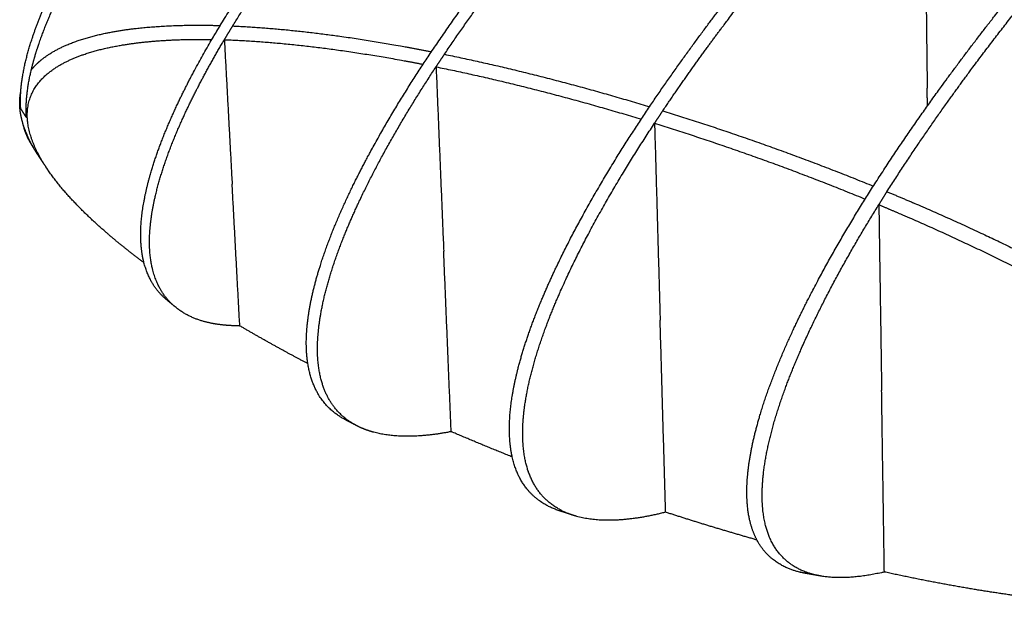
# Model space of a CAD drawing. Header units: millimetres. Extents: x 4869.14 to 4875.07, y 2221.36 to 2228.96.
# Tile 15 of 19: x 4873.12 to 4873.93, y 2227.4 to 2227.88. Entities that reach past the tile are written whole.
import ezdxf

# ---------------------------------------------------------------- set-up
doc = ezdxf.new("R2010")
doc.units = ezdxf.units.MM
doc.layers.add('MEDIDAS', color=7, linetype='Continuous', true_color=0x7d26cd)

# ---------------------------------------------------------------- blocks, each defined once
blk = doc.blocks.new('Sleet_2.00_iso')
at = {"layer": 'MEDIDAS', "color": 12, "lineweight": -3, "true_color": 0xc80000}
for points, weights, knots in [([(4873.63983, 2227.81152), (4873.65678, 2227.83671), (4873.67373, 2227.8602), (4873.68933, 2227.88098), (4873.75184, 2227.96419), (4873.82053, 2228.04093), (4873.91454, 2228.13643), (4873.94609, 2228.16672), (4873.99254, 2228.20906), (4874.00791, 2228.22269), (4874.03039, 2228.2421), (4874.03758, 2228.24823), (4874.04833, 2228.25727), (4874.0519, 2228.26025), (4874.05725, 2228.26469), (4874.05904, 2228.26616), (4874.06171, 2228.26836), (4874.0626, 2228.2691), (4874.06437, 2228.27056), (4874.06526, 2228.27129), (4874.06654, 2228.27233), (4874.06694, 2228.27266), (4874.06772, 2228.2733), (4874.06812, 2228.27362), (4874.06851, 2228.27394), (4874.0689, 2228.27426), (4874.0693, 2228.27458), (4874.07008, 2228.27522), (4874.07048, 2228.27554), (4874.07176, 2228.27658), (4874.07264, 2228.2773), (4874.07441, 2228.27874), (4874.0753, 2228.27945), (4874.07795, 2228.2816), (4874.07972, 2228.28302), (4874.08502, 2228.28727), (4874.08854, 2228.29008), (4874.09909, 2228.29842), (4874.1061, 2228.30388), (4874.12776, 2228.32051), (4874.14238, 2228.33138), (4874.18555, 2228.36239), (4874.21406, 2228.38142), (4874.29536, 2228.4309), (4874.35152, 2228.45884), (4874.40038, 2228.47142), (4874.41227, 2228.47448), (4874.42505, 2228.47695), (4874.43768, 2228.47794)], [744.740027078, 746.384654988, 748.120172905, 749.768011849, 756.442321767, 764.672832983, 776.738877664, 780.968900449, 787.403357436, 789.576700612, 792.806370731, 793.849704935, 795.421448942, 795.946532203, 796.73584039, 796.999229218, 797.39473312, 797.526638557, 797.790589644, 797.922635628, 798.11327968, 798.171821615, 798.288932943, 798.347502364, 798.406085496, 798.464668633, 798.52326551, 798.640486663, 798.699110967, 798.890112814, 799.022546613, 799.28755317, 799.420126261, 799.81805339, 800.083617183, 800.881133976, 801.413927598, 803.015564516, 804.087786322, 807.435379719, 809.729140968, 816.648259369, 821.369383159, 835.429585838, 845.819108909, 855.830415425, 858.302926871, 861.028271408, 863.836359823], [141.089952, 141.089952, 141.089952, 141.089952, 150.444313, 150.444313, 150.444313, 185.752262, 185.752262, 203.845505, 203.845505, 212.910664, 212.910664, 217.207441, 217.207441, 219.355914, 219.355914, 220.430161, 220.430161, 220.967286, 220.967286, 221.504412, 221.504412, 221.742361, 221.742361, 221.980311, 221.980311, 221.980311, 222.218243, 222.218243, 222.456175, 222.456175, 222.99326, 222.99326, 223.530345, 223.530345, 224.604516, 224.604516, 226.752856, 226.752856, 231.049531, 231.049531, 240.114753, 240.114753, 258.208119, 258.208119, 293.516309, 293.516309, 293.516309, 302.873669, 302.873669, 302.873669, 302.873669]), ([(4873.35635, 2227.59856), (4873.35581, 2227.602), (4873.35543, 2227.60566), (4873.35524, 2227.60953), (4873.35434, 2227.62756), (4873.35755, 2227.64763), (4873.36315, 2227.66796), (4873.37056, 2227.6949), (4873.38212, 2227.72223), (4873.39393, 2227.74636), (4873.43021, 2227.82052), (4873.48351, 2227.89493), (4873.52657, 2227.94961), (4873.55751, 2227.9889), (4873.58957, 2228.0262), (4873.65189, 2228.09447), (4873.68332, 2228.12676), (4873.74482, 2228.18668), (4873.77548, 2228.21492), (4873.82068, 2228.25445), (4873.83565, 2228.26719), (4873.86429, 2228.29092), (4873.878, 2228.30199), (4873.89164, 2228.3127)], [749.368920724, 749.119774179, 748.887496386, 748.674506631, 747.686098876, 747.269450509, 747.225085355, 747.166306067, 747.759980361, 748.543424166, 750.962112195, 756.188611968, 760.726728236, 764.020393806, 767.633380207, 774.965130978, 778.825455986, 786.658087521, 790.707057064, 796.865178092, 798.944263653, 802.987734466, 804.954648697, 806.9356796], [159.144636, 159.144636, 159.144636, 159.144636, 160.435092, 160.435092, 160.435092, 166.312131, 166.312131, 166.312131, 174.23051, 174.23051, 174.23051, 199.687891, 199.687891, 199.687891, 216.699405, 216.699405, 233.787028, 233.787028, 250.895924, 250.895924, 259.466794, 259.466794, 267.432405, 267.432405, 267.432405, 267.432405]), ([(4873.72886, 2227.45244), (4873.72406, 2227.46152), (4873.72091, 2227.47342), (4873.72055, 2227.48898), (4873.72012, 2227.50726), (4873.72361, 2227.52774), (4873.72935, 2227.54854), (4873.73694, 2227.57609), (4873.74845, 2227.60414), (4873.76012, 2227.62896), (4873.79592, 2227.7051), (4873.84767, 2227.78191), (4873.88939, 2227.83849), (4873.91959, 2227.87946), (4873.95083, 2227.91843), (4874.0114, 2227.98975), (4874.0419, 2228.02352), (4874.10145, 2228.08621), (4874.13109, 2228.11578), (4874.17472, 2228.15722), (4874.18916, 2228.17057), (4874.21776, 2228.19636), (4874.23197, 2228.20882), (4874.24607, 2228.22087)], [734.453852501, 733.15756959, 732.013255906, 731.170293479, 730.182246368, 729.76402617, 729.717617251, 729.65618904, 730.245175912, 731.024680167, 733.426820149, 738.62357986, 743.140787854, 746.446169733, 750.07597673, 757.441288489, 761.320865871, 769.192545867, 773.262408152, 779.45242124, 781.54238286, 785.755935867, 787.885145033, 790.030374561], [103.289474, 103.289474, 103.289474, 103.289474, 108.39543, 108.39543, 108.39543, 114.270451, 114.270451, 114.270451, 122.178056, 122.178056, 122.178056, 147.552614, 147.552614, 147.552614, 164.653328, 164.653328, 181.831918, 181.831918, 199.032176, 199.032176, 207.648943, 207.648943, 216.266019, 216.266019, 216.266019, 216.266019]), ([(4873.12696, 2227.84205), (4873.12846, 2227.84836), (4873.13029, 2227.85469), (4873.13235, 2227.86095), (4873.14173, 2227.88942), (4873.15647, 2227.91814), (4873.17046, 2227.9421), (4873.19156, 2227.97821), (4873.21657, 2228.01309), (4873.23998, 2228.04301), (4873.27423, 2228.08678), (4873.3114, 2228.12806), (4873.34704, 2228.16453)], [777.376828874, 777.325643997, 777.325857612, 777.366178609, 777.549570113, 778.571475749, 779.697017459, 781.399645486, 783.794607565, 786.178969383, 789.692549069, 793.837050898, 798.001714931], [153.576857, 153.576857, 153.576857, 153.576857, 155.503598, 155.503598, 155.503598, 164.441273, 164.441273, 164.441273, 177.703241, 177.703241, 177.703241, 197.054186, 197.054186, 197.054186, 197.054186]), ([(4873.294, 2227.87845), (4873.33112, 2227.93867), (4873.37603, 2227.99583), (4873.41317, 2228.03944), (4873.44652, 2228.07861), (4873.48119, 2228.11586), (4873.51553, 2228.15038)], [763.71083371, 766.891780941, 771.519826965, 775.562276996, 779.229066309, 783.247720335, 787.386061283], [161.218656, 161.218656, 161.218656, 161.218656, 183.161443, 183.161443, 183.161443, 201.454556, 201.454556, 201.454556, 201.454556]), ([(4873.46965, 2227.85497), (4873.49187, 2227.88797), (4873.5147, 2227.9186), (4873.53522, 2227.94476), (4873.56629, 2227.98437), (4873.59852, 2228.02198), (4873.64956, 2228.07807), (4873.66937, 2228.09898), (4873.68909, 2228.11906)], [753.354367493, 755.450784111, 757.774454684, 759.941702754, 763.247090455, 766.876903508, 772.871370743, 775.266047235, 777.701753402], [184.602677, 184.602677, 184.602677, 184.602677, 196.776761, 196.776761, 196.776761, 213.877475, 213.877475, 224.675897, 224.675897, 224.675897, 224.675897]), ([(4873.65082, 2227.80811), (4873.66776, 2227.83334), (4873.6847, 2227.85687), (4873.7003, 2227.87768), (4873.75397, 2227.94926), (4873.81222, 2228.01609), (4873.86715, 2228.07379)], [744.218134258, 745.863427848, 747.599777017, 749.248367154, 754.976241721, 761.850268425, 768.727127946], [139.570082, 139.570082, 139.570082, 139.570082, 148.928738, 148.928738, 148.928738, 179.230022, 179.230022, 179.230022, 179.230022]), ([(4873.83677, 2227.74108), (4873.8591, 2227.77627), (4873.88205, 2227.809), (4873.90257, 2227.83685), (4873.93258, 2227.87757), (4873.96361, 2227.9163), (4874.01229, 2227.9737), (4874.03092, 2227.99486), (4874.04945, 2228.01523)], [736.09667054, 738.248386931, 740.651010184, 742.886579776, 746.180239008, 749.793218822, 755.714690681, 758.049191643, 760.423364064], [134.839974, 134.839974, 134.839974, 134.839974, 147.380829, 147.380829, 147.380829, 164.392342, 164.392342, 174.920968, 174.920968, 174.920968, 174.920968]), ([(4873.22044, 2227.68218), (4873.21916, 2227.68716), (4873.21829, 2227.69269), (4873.21793, 2227.69881), (4873.21685, 2227.71681), (4873.22032, 2227.7369), (4873.22619, 2227.75696), (4873.23419, 2227.78427), (4873.24675, 2227.81191), (4873.25927, 2227.83584), (4873.28601, 2227.88694), (4873.32131, 2227.93802), (4873.35584, 2227.98274)], [763.352876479, 762.918368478, 762.525649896, 762.185660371, 761.186779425, 760.815669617, 760.828609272, 760.84623036, 761.575021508, 762.469962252, 764.387921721, 767.69791125, 771.210911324], [139.831167, 139.831167, 139.831167, 139.831167, 141.908208, 141.908208, 141.908208, 147.844343, 147.844343, 147.844343, 156.077353, 156.077353, 156.077353, 174.488764, 174.488764, 174.488764, 174.488764]), ([(4873.11821, 2227.82361), (4873.11915, 2227.8381), (4873.1228, 2227.85346), (4873.12777, 2227.8684), (4873.13146, 2227.87951), (4873.13598, 2227.89065), (4873.14096, 2227.90154)], [779.11271714, 778.59963396, 778.474722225, 778.578996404, 778.65653925, 778.862436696, 779.15251221], [151.256328, 151.256328, 151.256328, 151.256328, 155.869052, 155.869052, 155.869052, 159.367473, 159.367473, 159.367473, 159.367473]), ([(4873.12696, 2227.84205), (4873.13016, 2227.84605), (4873.13393, 2227.84948), (4873.13792, 2227.85242), (4873.15836, 2227.8675), (4873.19016, 2227.87399), (4873.21739, 2227.87682), (4873.23806, 2227.87898), (4873.26046, 2227.87951), (4873.28368, 2227.87883)], [777.376828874, 776.910432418, 776.438999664, 775.982989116, 773.651398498, 771.06425738, 769.023797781, 767.481714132, 765.923717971, 764.38846525], [308.371656, 308.371656, 308.371656, 308.371656, 310.560975, 310.560975, 310.560975, 321.837269, 321.837269, 321.837269, 329.952905, 329.952905, 329.952905, 329.952905]), ([(4873.29401, 2227.87845), (4873.33711, 2227.87655), (4873.38247, 2227.87073), (4873.43577, 2227.86155), (4873.44731, 2227.85941), (4873.45894, 2227.85712)], [763.71160601, 760.919750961, 758.222870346, 755.212976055, 754.572551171, 753.936574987], [331.148399, 331.148399, 331.148399, 331.148399, 345.979612, 345.979612, 350.016, 350.016, 350.016, 350.016]), ([(4873.14118, 2227.7585), (4873.13177, 2227.77217), (4873.12467, 2227.78697), (4873.12372, 2227.80138), (4873.12243, 2227.82092), (4873.13286, 2227.83386), (4873.14495, 2227.84235), (4873.16629, 2227.85735), (4873.1995, 2227.86338), (4873.22766, 2227.86578), (4873.24323, 2227.86711), (4873.25973, 2227.86755), (4873.27676, 2227.86728)], [779.714012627, 779.542384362, 779.138521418, 778.326568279, 777.227980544, 775.712239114, 774.355980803, 771.971430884, 769.319797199, 767.246362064, 766.104247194, 764.955127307, 763.814750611], [290.210382, 290.210382, 290.210382, 290.210382, 294.88302, 294.88302, 294.88302, 301.442472, 301.442472, 301.442472, 313.024501, 313.024501, 313.024501, 319.069537, 319.069537, 319.069537, 319.069537]), ([(4873.24637, 2227.64552), (4873.23523, 2227.65476), (4873.22659, 2227.66948), (4873.2252, 2227.69288), (4873.22414, 2227.71088), (4873.22757, 2227.73096), (4873.23342, 2227.75104), (4873.24136, 2227.77831), (4873.25384, 2227.80592), (4873.2663, 2227.82985), (4873.27277, 2227.84228), (4873.27975, 2227.85472), (4873.2871, 2227.86707)], [766.871428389, 764.642939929, 762.57428127, 761.273236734, 760.275277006, 759.900161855, 759.908205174, 759.91913231, 760.636090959, 761.521416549, 761.981875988, 762.524130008, 763.131198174], [133.315096, 133.315096, 133.315096, 133.315096, 141.257243, 141.257243, 141.257243, 147.188139, 147.188139, 147.188139, 155.393317, 155.393317, 155.393317, 159.845613, 159.845613, 159.845613, 159.845613]), ([(4873.28709, 2227.86703), (4873.3327, 2227.86557), (4873.38156, 2227.85932), (4873.43504, 2227.84991), (4873.4435, 2227.84835), (4873.45201, 2227.84669)], [763.130073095, 760.141995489, 757.236219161, 754.228082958, 753.758962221, 753.292194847], [320.281411, 320.281411, 320.281411, 320.281411, 336.178632, 336.178632, 339.130406, 339.130406, 339.130406, 339.130406]), ([(4873.39688, 2227.54712), (4873.38063, 2227.55556), (4873.36612, 2227.57216), (4873.3645, 2227.6048), (4873.36361, 2227.62282), (4873.36683, 2227.6429), (4873.37241, 2227.66325), (4873.37981, 2227.69018), (4873.39134, 2227.71752), (4873.40312, 2227.74166), (4873.42014, 2227.77655), (4873.44096, 2227.81157), (4873.46271, 2227.84457)], [756.015967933, 752.929551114, 749.766728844, 747.971175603, 746.983128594, 746.564909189, 746.518501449, 746.457074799, 747.04606391, 747.825570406, 748.955281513, 750.703092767, 752.707631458], [146.743627, 146.743627, 146.743627, 146.743627, 157.619577, 157.619577, 157.619577, 163.494598, 163.494598, 163.494598, 171.402202, 171.402202, 171.402202, 183.335661, 183.335661, 183.335661, 183.335661]), ([(4873.13226, 2227.77195), (4873.132, 2227.77236), (4873.13174, 2227.77277), (4873.13149, 2227.77318), (4873.12649, 2227.7812), (4873.12239, 2227.78954), (4873.11991, 2227.7979), (4873.11859, 2227.80236), (4873.11773, 2227.80683), (4873.11744, 2227.81127), (4873.11714, 2227.81571), (4873.11743, 2227.81981), (4873.1182, 2227.82361)], [781.277221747, 781.270614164, 781.263794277, 781.25675775, 781.118959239, 780.897990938, 780.561234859, 780.381763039, 780.169431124, 779.919308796, 779.669283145, 779.398219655, 779.11258099], [299.763945, 299.763945, 299.763945, 299.763945, 299.902271, 299.902271, 299.902271, 302.612725, 302.612725, 302.612725, 304.056585, 304.056585, 304.056585, 305.547618, 305.547618, 305.547618, 305.547618]), ([(4873.52589, 2227.52128), (4873.52468, 2227.52673), (4873.5239, 2227.53279), (4873.52364, 2227.53951), (4873.52296, 2227.55763), (4873.5262, 2227.57785), (4873.53177, 2227.59842), (4873.53909, 2227.62546), (4873.55036, 2227.65296), (4873.56191, 2227.67739), (4873.5837, 2227.72344), (4873.61174, 2227.76977), (4873.63981, 2227.81149)], [739.661091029, 739.195214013, 738.773232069, 738.407020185, 737.421688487, 736.991635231, 736.929697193, 736.848305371, 737.40195038, 738.151589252, 739.569037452, 742.030064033, 744.737699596], [109.783807, 109.783807, 109.783807, 109.783807, 111.997668, 111.997668, 111.997668, 117.857536, 117.857536, 117.857536, 125.684169, 125.684169, 125.684169, 141.085539, 141.085539, 141.085539, 141.085539]), ([(4873.57631, 2227.47289), (4873.55669, 2227.47926), (4873.53617, 2227.49535), (4873.53467, 2227.53591), (4873.53399, 2227.55404), (4873.53725, 2227.57427), (4873.54282, 2227.59486), (4873.55014, 2227.62192), (4873.56141, 2227.64944), (4873.57297, 2227.67389), (4873.59297, 2227.71621), (4873.61823, 2227.75878), (4873.64395, 2227.79779)], [748.020898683, 744.354052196, 740.101491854, 737.887435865, 736.902103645, 736.472048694, 736.410108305, 736.328713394, 736.882354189, 737.63198888, 738.933297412, 741.114185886, 743.557964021], [97.097463, 97.097463, 97.097463, 97.097463, 110.482093, 110.482093, 110.482093, 116.341961, 116.341961, 116.341961, 124.168594, 124.168594, 124.168594, 138.30812, 138.30812, 138.30812, 138.30812]), ([(4873.22044, 2227.68218), (4873.20311, 2227.6951), (4873.18568, 2227.70942), (4873.1607, 2227.73402), (4873.14995, 2227.74576), (4873.1412, 2227.75846)], [778.785015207, 779.217886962, 779.572855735, 779.832259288, 779.873615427, 779.714439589], [279.012455, 279.012455, 279.012455, 279.012455, 285.863131, 285.863131, 290.206503, 290.206503, 290.206503, 290.206503]), ([(4873.83677, 2227.74108), (4873.84906, 2227.73599), (4873.86131, 2227.73078), (4873.91839, 2227.70579), (4873.96773, 2227.68213), (4874.01537, 2227.65552)], [736.096134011, 735.601257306, 735.116402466, 732.903064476, 731.111449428, 729.590207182], [392.157406, 392.157406, 392.157406, 392.157406, 396.193833, 396.193833, 411.025084, 411.025084, 411.025084, 411.025084]), ([(4873.78181, 2227.42251), (4873.78015, 2227.4228), (4873.77851, 2227.42313), (4873.77689, 2227.42353), (4873.75692, 2227.42838), (4873.73423, 2227.44305), (4873.73325, 2227.48661), (4873.73284, 2227.5049), (4873.73635, 2227.5254), (4873.74211, 2227.54622), (4873.74973, 2227.57381), (4873.76127, 2227.60191), (4873.77296, 2227.62675), (4873.78942, 2227.66175), (4873.80928, 2227.69697), (4873.83, 2227.7303)], [742.680812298, 742.366728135, 742.055082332, 741.746145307, 737.93795818, 733.198260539, 730.834394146, 729.845986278, 729.429337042, 729.384970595, 729.326189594, 729.919861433, 730.703302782, 731.810022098, 733.504617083, 735.452143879], [92.700627, 92.700627, 92.700627, 92.700627, 93.805908, 93.805908, 93.805908, 108.12803, 108.12803, 108.12803, 114.005069, 114.005069, 114.005069, 121.923448, 121.923448, 121.923448, 133.57202, 133.57202, 133.57202, 133.57202]), ([(4873.83, 2227.73029), (4873.83899, 2227.72653), (4873.84796, 2227.7227), (4873.90515, 2227.69778), (4873.95824, 2227.67221), (4874.0087, 2227.64339)], [735.451872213, 735.091481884, 734.736734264, 732.510982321, 730.586386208, 729.008608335], [381.192238, 381.192238, 381.192238, 381.192238, 384.144061, 384.144061, 400.041314, 400.041314, 400.041314, 400.041314]), ([(4873.2999, 2227.62992), (4873.29201, 2227.62988), (4873.28445, 2227.63048), (4873.27732, 2227.63183), (4873.26714, 2227.63377), (4873.25585, 2227.63766), (4873.24637, 2227.64552)], [776.382562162, 775.078575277, 773.800584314, 772.564258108, 770.803673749, 768.778995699, 766.871428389], [122.068176, 122.068176, 122.068176, 122.068176, 126.516685, 126.516685, 126.516685, 133.315096, 133.315096, 133.315096, 133.315096]), ([(4873.35635, 2227.59856), (4873.33776, 2227.60832), (4873.31873, 2227.61882), (4873.2999, 2227.62992), (4873.29989, 2227.62992), (4873.29989, 2227.62992), (4873.29989, 2227.62993)], [774.33623614, 775.04364535, 775.73780523, 776.382525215, 776.382624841, 776.382724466, 776.38282409], [262.599612, 262.599612, 262.599612, 262.599612, 269.218259, 269.218259, 269.218259, 269.219282, 269.219282, 269.219282, 269.219282]), ([(4873.47525, 2227.5422), (4873.45277, 2227.53781), (4873.43087, 2227.53666), (4873.41235, 2227.54134), (4873.40725, 2227.54263), (4873.40198, 2227.54448), (4873.39688, 2227.54712)], [769.484762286, 765.857491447, 762.20475731, 758.868411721, 757.955401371, 756.989485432, 756.015967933], [131.379044, 131.379044, 131.379044, 131.379044, 143.313135, 143.313135, 143.313135, 146.743627, 146.743627, 146.743627, 146.743627]), ([(4873.5259, 2227.52128), (4873.50897, 2227.528), (4873.49206, 2227.53498), (4873.47525, 2227.5422), (4873.47524, 2227.5422), (4873.47524, 2227.54221), (4873.47524, 2227.54221)], [767.25369157, 768.013602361, 768.759023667, 769.484754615, 769.484899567, 769.485044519, 769.48518947], [243.130629, 243.130629, 243.130629, 243.130629, 248.823262, 248.823262, 248.823262, 248.824399, 248.824399, 248.824399, 248.824399]), ([(4873.57576, 2227.47307), (4873.57402, 2227.47364), (4873.57228, 2227.47421), (4873.57054, 2227.47478), (4873.56863, 2227.47541), (4873.56671, 2227.47605), (4873.5648, 2227.47669)], [748.040043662, 748.100376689, 748.161044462, 748.22204674, 748.289473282, 748.357305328, 748.425542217], [147.490712, 147.490712, 147.490712, 147.490712, 148.036688, 148.036688, 148.036688, 148.642811, 148.642811, 148.642811, 148.642811]), ([(4873.57076, 2227.47496), (4873.57014, 2227.47511), (4873.56953, 2227.47527), (4873.56892, 2227.47544), (4873.56775, 2227.47575), (4873.56657, 2227.4761), (4873.56539, 2227.47649)], [749.533546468, 749.420151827, 749.307108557, 749.194430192, 748.977860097, 748.758580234, 748.537168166], [97.40648, 97.40648, 97.40648, 97.40648, 97.808969, 97.808969, 97.808969, 98.617082, 98.617082, 98.617082, 98.617082]), ([(4873.65313, 2227.47542), (4873.62706, 2227.4688), (4873.60106, 2227.4661), (4873.57982, 2227.47185), (4873.57866, 2227.47216), (4873.57749, 2227.47251), (4873.57631, 2227.47289)], [761.314308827, 757.042038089, 752.633264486, 748.674835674, 748.459349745, 748.241181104, 748.020898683], [82.153813, 82.153813, 82.153813, 82.153813, 96.293394, 96.293394, 96.293394, 97.097463, 97.097463, 97.097463, 97.097463]), ([(4873.76877, 2227.42482), (4873.76724, 2227.4251), (4873.76573, 2227.42542), (4873.76425, 2227.42579), (4873.7514, 2227.42895), (4873.73747, 2227.43615), (4873.72886, 2227.45244)], [742.925150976, 742.637127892, 742.351181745, 742.067522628, 739.61885596, 736.789640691, 734.453852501], [93.07434, 93.07434, 93.07434, 93.07434, 94.088988, 94.088988, 94.088988, 103.289474, 103.289474, 103.289474, 103.289474]), ([(4873.98279, 2227.40158), (4873.96807, 2227.40303), (4873.95342, 2227.40482), (4873.93911, 2227.40684), (4873.90503, 2227.41164), (4873.86993, 2227.4181), (4873.83459, 2227.42584)], [743.833099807, 744.69982284, 745.544675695, 746.356939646, 748.298469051, 750.222352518, 752.099475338], [192.453273, 192.453273, 192.453273, 192.453273, 197.271787, 197.271787, 197.271787, 208.777152, 208.777152, 208.777152, 208.777152])]:
    blk.add_rational_spline(points, weights, degree=3, knots=knots, dxfattribs=at)
for points, weights, degree in [([(4873.86716, 2228.07381), (4873.86866, 2227.94922), (4873.87014, 2227.82682)], [768.728269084, 775.582152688, 782.436036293], 2), ([(4873.27676, 2227.86728), (4873.27903, 2227.87114), (4873.28134, 2227.87499), (4873.28368, 2227.87883)], [763.814750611, 763.999568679, 764.190979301, 764.38846525], 3), ([(4873.28709, 2227.86703), (4873.28936, 2227.87085), (4873.29167, 2227.87465), (4873.29401, 2227.87845)], [763.130073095, 763.317881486, 763.51189334, 763.71160601], 3), ([(4873.27676, 2227.86728), (4873.27676, 2227.86728), (4873.27676, 2227.86727)], [763.814750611, 763.814884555, 763.815018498], 2), ([(4873.28709, 2227.86703), (4873.29033, 2227.80698), (4873.29355, 2227.74745)], [763.130073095, 766.443308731, 769.756544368], 2), ([(4873.46272, 2227.84457), (4873.46502, 2227.84806), (4873.46733, 2227.85153), (4873.46965, 2227.85497)], [752.707948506, 752.920633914, 753.13621027, 753.354245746], 3), ([(4873.46965, 2227.85497), (4873.52553, 2227.84357), (4873.58313, 2227.82869), (4873.63981, 2227.81149)], [753.354245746, 750.339930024, 747.43309874, 744.737365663], 3), ([(4873.12288, 2227.80266), (4873.12206, 2227.81506), (4873.12374, 2227.82849), (4873.12696, 2227.84205)], [778.531920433, 777.834501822, 777.486874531, 777.376828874], 3), ([(4873.46272, 2227.84457), (4873.51853, 2227.8333), (4873.57619, 2227.81845), (4873.63293, 2227.80118)], [752.707948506, 749.688483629, 746.775363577, 744.077351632], 3), ([(4873.46272, 2227.84457), (4873.4659, 2227.76772), (4873.46905, 2227.69172)], [752.707948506, 756.902119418, 761.09629033], 2), ([(4873.11817, 2227.81008), (4873.11788, 2227.81447), (4873.11791, 2227.81899), (4873.11821, 2227.82361)], [779.726565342, 779.479108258, 779.276206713, 779.11271714], 3), ([(4873.87032, 2227.81215), (4873.87023, 2227.81948), (4873.87014, 2227.82682)], [783.265577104, 782.850806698, 782.436036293], 2), ([(4873.11922, 2227.8084), (4873.11869, 2227.80924), (4873.11817, 2227.81008)], [779.447564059, 779.585841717, 779.726565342], 2), ([(4873.12288, 2227.80266), (4873.12101, 2227.80552), (4873.11922, 2227.8084)], [778.531920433, 778.975488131, 779.447564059], 2), ([(4873.63981, 2227.81149), (4873.63981, 2227.81149), (4873.63981, 2227.81148)], [744.737365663, 744.737485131, 744.7376046], 2), ([(4873.64395, 2227.7978), (4873.64624, 2227.80126), (4873.64853, 2227.8047), (4873.65082, 2227.80811)], [743.557733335, 743.775793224, 743.99594594, 744.217753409], 3), ([(4873.65082, 2227.80811), (4873.708, 2227.79042), (4873.76711, 2227.76947), (4873.82549, 2227.74571)], [744.217753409, 741.540433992, 738.93799096, 736.553488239], 3), ([(4873.12645, 2227.78132), (4873.12363, 2227.78599), (4873.12139, 2227.79148), (4873.11991, 2227.79791)], [782.366038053, 781.701326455, 781.091027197, 780.561465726], 3), ([(4873.64395, 2227.7978), (4873.7012, 2227.78003), (4873.76038, 2227.75894), (4873.81871, 2227.73497)], [743.557733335, 740.878641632, 738.27854062, 735.907007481], 3), ([(4873.64395, 2227.7978), (4873.64629, 2227.71577), (4873.64859, 2227.63471)], [743.557733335, 747.996884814, 752.436036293], 2), ([(4873.13149, 2227.77317), (4873.12977, 2227.77588), (4873.1281, 2227.7786), (4873.12646, 2227.78133)], [781.418573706, 781.733150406, 782.049020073, 782.366162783], 3), ([(4873.1412, 2227.75846), (4873.13812, 2227.76293), (4873.13514, 2227.76743), (4873.13226, 2227.77196)], [779.714415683, 780.231678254, 780.752646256, 781.277226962], 3), ([(4873.2999, 2227.62992), (4873.29674, 2227.68843), (4873.29355, 2227.74745)], [776.382562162, 773.069553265, 769.756544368], 2), ([(4873.83, 2227.73029), (4873.83224, 2227.73391), (4873.8345, 2227.73751), (4873.83677, 2227.74108)], [735.451872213, 735.663772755, 735.878670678, 736.096134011], 3), ([(4873.83, 2227.73029), (4873.83116, 2227.6529), (4873.83232, 2227.57637)], [735.451872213, 739.613827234, 743.775782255], 2), ([(4873.47525, 2227.5422), (4873.47217, 2227.61655), (4873.46905, 2227.69172)], [769.484762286, 765.290526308, 761.09629033], 2), ([(4873.23838, 2227.65226), (4873.23049, 2227.65901), (4873.22393, 2227.66859), (4873.22044, 2227.68218)], [767.625915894, 766.038406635, 764.539742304, 763.352876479], 3), ([(4873.24636, 2227.64552), (4873.24367, 2227.64775), (4873.24101, 2227.65), (4873.23837, 2227.65226)], [766.871372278, 767.121443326, 767.372950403, 767.625876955], 3), ([(4873.24251, 2227.64906), (4873.2411, 2227.65005), (4873.23972, 2227.65111), (4873.23838, 2227.65226)], [768.444670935, 768.169906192, 767.896619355, 767.625915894], 3), ([(4873.65313, 2227.47542), (4873.65088, 2227.5546), (4873.64859, 2227.63471)], [761.314308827, 756.87517256, 752.436036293], 2), ([(4873.38699, 2227.55233), (4873.37294, 2227.55983), (4873.3603, 2227.57353), (4873.35635, 2227.59856)], [756.582469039, 753.906462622, 751.188047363, 749.368920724], 3), ([(4873.83459, 2227.42585), (4873.83346, 2227.50069), (4873.83232, 2227.57637)], [752.099667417, 747.937724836, 743.775782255], 2), ([(4873.39211, 2227.54988), (4873.39039, 2227.55061), (4873.38868, 2227.55143), (4873.38699, 2227.55233)], [757.548165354, 757.227989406, 756.905538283, 756.582469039], 3), ([(4873.39688, 2227.54712), (4873.39357, 2227.54884), (4873.39027, 2227.55058), (4873.38699, 2227.55232)], [756.015943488, 756.203219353, 756.392053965, 756.582441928], 3), ([(4873.5648, 2227.47668), (4873.54859, 2227.48211), (4873.53191, 2227.49422), (4873.52589, 2227.52128)], [748.42552445, 745.393603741, 741.982438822, 739.661091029], 3), ([(4873.72888, 2227.45243), (4873.70327, 2227.45966), (4873.67793, 2227.46738), (4873.65314, 2227.47542)], [757.572776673, 758.864871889, 760.115765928, 761.313823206], 3), ([(4873.78127, 2227.4226), (4873.77709, 2227.42333), (4873.77292, 2227.42407), (4873.76877, 2227.42483)], [742.690841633, 742.767305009, 742.84541277, 742.925163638], 3), ([(4873.77552, 2227.42388), (4873.77343, 2227.42409), (4873.77137, 2227.42437), (4873.76935, 2227.42472)], [744.185087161, 743.798653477, 743.415292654, 743.035483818], 3), ([(4873.83459, 2227.42585), (4873.81585, 2227.42149), (4873.79764, 2227.41975), (4873.78181, 2227.42251)], [752.099667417, 748.894653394, 745.676801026, 742.680812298], 3)]:
    blk.add_rational_spline(points, weights, degree=degree, dxfattribs=at)

msp = doc.modelspace()

# ---------------------------------------------------------------- block references
msp.add_blockref('Sleet_2.00_iso', (0, 0))

doc.saveas('drawing.dxf')
